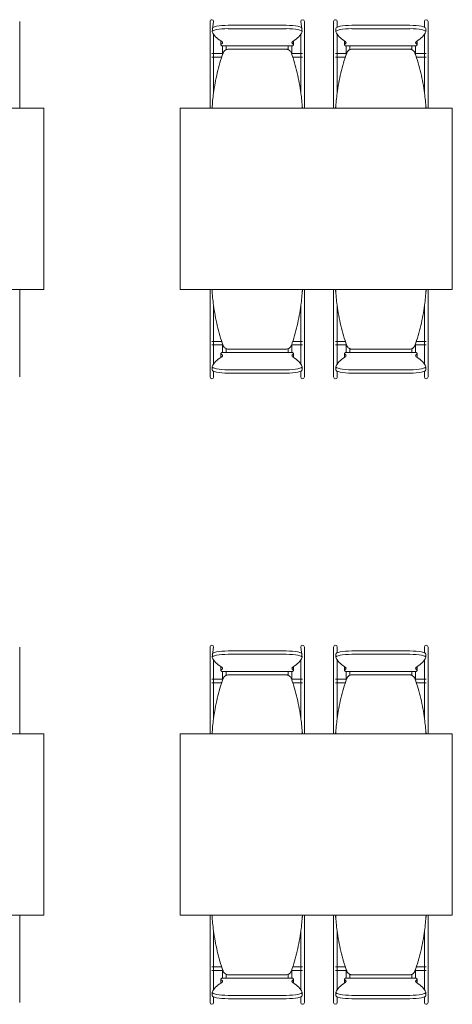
# Model space of a CAD drawing. Extents: x -1871171.1 to -1871111.3, y 2848215.5 to 2848272.6.
# Tile 104 of 121: x -1871125.6 to -1871123.7, y 2848232.3 to 2848236.6. Entities that reach past the tile are written whole.
import ezdxf

# ---------------------------------------------------------------- set-up
doc = ezdxf.new("R2010")
doc.units = 0
doc.header["$MEASUREMENT"] = 0
doc.layers.add('6075-BSE-ARQ-TERR$0$K-BSE-ARQ-MOB', color=8, linetype='CONTINUOUS', lineweight=5)
doc.layers.add('K-NV2-ARQ-TXT-GER', color=1, linetype='CONTINUOUS')

# ---------------------------------------------------------------- blocks, each defined once
blk = doc.blocks.new('6075-BSE-ARQ-TERR')
at = {"layer": '6075-BSE-ARQ-TERR$0$K-BSE-ARQ-MOB'}
for p, q in [((40.398, -35.2135), (40.398, -34.9916)), ((41.237, -34.9916), (41.237, -35.1194)), ((41.253, -34.9916), (41.2469, -35.037)), ((41.3169, -35.0089), (41.5731, -35.0089)), ((41.6431, -35.037), (41.637, -34.9916)), ((41.653, -35.2135), (41.653, -34.9916)), ((41.782, -34.9916), (41.782, -35.1194)), ((41.798, -35.0169), (41.798, -34.9916)), ((41.8619, -35.0089), (42.1181, -35.0089)), ((42.182, -34.9916), (42.182, -35.0169)), ((42.198, -35.2135), (42.198, -34.9916)), ((41.253, -35.1194), (41.253, -35.0484)), ((41.5731, -35.0237), (41.3169, -35.0237)), ((41.637, -35.0484), (41.637, -35.1194)), ((41.7919, -35.0223), (41.7919, -35.037)), ((41.798, -35.1194), (41.798, -35.0484)), ((42.1181, -35.0237), (41.8619, -35.0237)), ((42.182, -35.0484), (42.182, -35.1194)), ((42.1881, -35.037), (42.1881, -35.0223)), ((41.285, -35.0801), (41.285, -35.0949)), ((41.605, -35.0949), (41.605, -35.0801)), ((41.83, -35.0801), (41.83, -35.0949)), ((42.15, -35.0949), (42.15, -35.0801)), ((41.237, -35.12), (41.237, -35.2135)), ((41.2938, -35.1329), (41.2445, -35.1329)), ((41.253, -35.3042), (41.253, -35.1362)), ((41.2883, -35.0991), (41.6017, -35.0991)), ((41.572, -35.1144), (41.318, -35.1144)), ((41.645, -35.1329), (41.5962, -35.1329)), ((41.637, -35.12), (41.637, -35.2135)), ((41.782, -35.12), (41.782, -35.2135)), ((41.8388, -35.1329), (41.79, -35.1329)), ((41.798, -35.3042), (41.798, -35.1362)), ((41.8333, -35.0991), (42.1467, -35.0991)), ((42.117, -35.1144), (41.863, -35.1144)), ((42.1905, -35.1329), (42.1412, -35.1329)), ((42.182, -35.12), (42.182, -35.2135)), ((41.2445, -35.1489), (41.2887, -35.1489)), ((41.6013, -35.1489), (41.645, -35.1489)), ((41.79, -35.1489), (41.8337, -35.1489)), ((42.1463, -35.1489), (42.1905, -35.1489)), ((41.237, -35.2135), (41.237, -35.3182)), ((41.637, -35.2135), (41.637, -35.3042)), ((41.782, -35.2135), (41.782, -35.3182)), ((42.182, -35.2135), (42.182, -35.3042)), ((40.398, -35.3554), (40.398, -35.2444)), ((41.653, -35.3554), (41.653, -35.2444)), ((42.198, -35.3554), (42.198, -35.2444)), ((41.237, -35.3196), (41.237, -35.3554)), ((41.782, -35.3196), (41.782, -35.3554)), ((40.505, -35.3744), (39.305, -35.3744)), ((40.505, -36.1744), (40.505, -35.3744)), ((42.305, -35.3744), (41.105, -35.3744)), ((41.105, -35.3744), (41.105, -36.1744)), ((41.645, -35.3693), (41.645, -35.373)), ((41.79, -35.373), (41.79, -35.3693)), ((42.1905, -35.3684), (42.1905, -35.373)), ((42.305, -36.1744), (42.305, -35.3744)), ((39.305, -36.1744), (40.505, -36.1744)), ((41.105, -36.1744), (42.305, -36.1744)), ((41.237, -36.1744), (41.237, -36.2091)), ((41.2464, -36.1788), (41.2445, -36.1788)), ((41.645, -36.1788), (41.6436, -36.1788)), ((41.645, -36.179), (41.645, -36.1828)), ((41.782, -36.1744), (41.782, -36.2091)), ((41.7914, -36.1788), (41.79, -36.1788)), ((41.79, -36.1828), (41.79, -36.179)), ((42.1905, -36.1788), (42.1886, -36.1788)), ((42.1905, -36.179), (42.1905, -36.1836)), ((40.398, -36.3077), (40.398, -36.1966)), ((41.237, -36.2101), (41.237, -36.3077)), ((41.653, -36.3077), (41.653, -36.1966)), ((41.782, -36.2101), (41.782, -36.3077)), ((42.198, -36.3077), (42.198, -36.1966)), ((41.253, -36.3077), (41.253, -36.2478)), ((41.637, -36.2478), (41.637, -36.3077)), ((41.798, -36.3077), (41.798, -36.2478)), ((42.182, -36.2478), (42.182, -36.3077)), ((41.237, -36.3101), (41.237, -36.4159)), ((41.637, -36.3101), (41.637, -36.4159)), ((41.782, -36.3101), (41.782, -36.4159)), ((42.182, -36.3101), (42.182, -36.4159)), ((40.398, -36.5604), (40.398, -36.3386)), ((41.253, -36.5037), (41.253, -36.3386)), ((41.653, -36.5604), (41.653, -36.3386)), ((41.798, -36.5037), (41.798, -36.3386)), ((42.198, -36.5604), (42.198, -36.3386)), ((41.237, -36.4172), (41.237, -36.5604)), ((41.2887, -36.4032), (41.2445, -36.4032)), ((41.2445, -36.4192), (41.2938, -36.4192)), ((41.318, -36.4376), (41.572, -36.4376)), ((41.5962, -36.4192), (41.645, -36.4192)), ((41.645, -36.4032), (41.6013, -36.4032)), ((41.637, -36.4172), (41.637, -36.5037)), ((41.782, -36.4172), (41.782, -36.5604)), ((41.8337, -36.4032), (41.79, -36.4032)), ((41.79, -36.4192), (41.8388, -36.4192)), ((41.863, -36.4376), (42.117, -36.4376)), ((42.1412, -36.4192), (42.1905, -36.4192)), ((42.1905, -36.4032), (42.1463, -36.4032)), ((42.182, -36.4172), (42.182, -36.5037)), ((41.285, -36.4572), (41.285, -36.4719)), ((41.6017, -36.453), (41.2883, -36.453)), ((41.605, -36.4719), (41.605, -36.4572)), ((41.83, -36.4572), (41.83, -36.4719)), ((42.1467, -36.453), (41.8333, -36.453)), ((42.15, -36.4719), (42.15, -36.4572)), ((41.2469, -36.515), (41.2469, -36.5298)), ((41.3169, -36.5284), (41.5731, -36.5284)), ((41.6431, -36.5298), (41.6431, -36.515)), ((41.7919, -36.515), (41.7919, -36.5298)), ((41.8619, -36.5284), (42.1181, -36.5284)), ((42.1881, -36.5298), (42.1881, -36.515)), ((41.253, -36.5604), (41.253, -36.5351)), ((41.5731, -36.5431), (41.3169, -36.5431)), ((41.637, -36.5351), (41.637, -36.5604)), ((41.798, -36.5604), (41.798, -36.5351)), ((42.1181, -36.5431), (41.8619, -36.5431)), ((42.182, -36.5351), (42.182, -36.5604)), ((40.398, -37.9735), (40.398, -37.7516)), ((41.237, -37.7516), (41.237, -37.8794)), ((41.253, -37.7516), (41.2469, -37.797)), ((41.3169, -37.7689), (41.5731, -37.7689)), ((41.5731, -37.7837), (41.3169, -37.7837)), ((41.6431, -37.797), (41.637, -37.7516)), ((41.653, -37.9735), (41.653, -37.7516)), ((41.782, -37.7516), (41.782, -37.8794)), ((41.7919, -37.7823), (41.7919, -37.797)), ((41.798, -37.7769), (41.798, -37.7516)), ((41.8619, -37.7689), (42.1181, -37.7689)), ((42.1181, -37.7837), (41.8619, -37.7837)), ((42.182, -37.7516), (42.182, -37.7769)), ((42.1881, -37.797), (42.1881, -37.7823)), ((42.198, -37.9735), (42.198, -37.7516)), ((41.253, -37.8794), (41.253, -37.8084)), ((41.637, -37.8084), (41.637, -37.8794)), ((41.798, -37.8794), (41.798, -37.8084)), ((42.182, -37.8084), (42.182, -37.8794)), ((41.285, -37.8401), (41.285, -37.8549)), ((41.2883, -37.8591), (41.6017, -37.8591)), ((41.572, -37.8744), (41.318, -37.8744)), ((41.605, -37.8549), (41.605, -37.8401)), ((41.83, -37.8401), (41.83, -37.8549)), ((41.8333, -37.8591), (42.1467, -37.8591)), ((42.117, -37.8744), (41.863, -37.8744)), ((42.15, -37.8549), (42.15, -37.8401)), ((41.237, -37.88), (41.237, -37.9735)), ((41.2938, -37.8929), (41.2445, -37.8929)), ((41.2445, -37.9089), (41.2887, -37.9089)), ((41.253, -38.0642), (41.253, -37.8962)), ((41.645, -37.8929), (41.5962, -37.8929)), ((41.6013, -37.9089), (41.645, -37.9089)), ((41.637, -37.88), (41.637, -37.9735)), ((41.782, -37.88), (41.782, -37.9735)), ((41.8388, -37.8929), (41.79, -37.8929)), ((41.79, -37.9089), (41.8337, -37.9089)), ((41.798, -38.0642), (41.798, -37.8962)), ((42.1905, -37.8929), (42.1412, -37.8929)), ((42.1463, -37.9089), (42.1905, -37.9089)), ((42.182, -37.88), (42.182, -37.9735)), ((40.398, -38.1154), (40.398, -38.0044)), ((41.237, -37.9735), (41.237, -38.0782)), ((41.637, -37.9735), (41.637, -38.0642)), ((41.653, -38.1154), (41.653, -38.0044)), ((41.782, -37.9735), (41.782, -38.0782)), ((42.182, -37.9735), (42.182, -38.0642)), ((42.198, -38.1154), (42.198, -38.0044)), ((41.237, -38.0796), (41.237, -38.1154)), ((41.782, -38.0796), (41.782, -38.1154)), ((40.505, -38.1344), (39.305, -38.1344)), ((40.505, -38.9344), (40.505, -38.1344)), ((42.305, -38.1344), (41.105, -38.1344)), ((41.105, -38.1344), (41.105, -38.9344)), ((41.645, -38.1293), (41.645, -38.133)), ((41.79, -38.133), (41.79, -38.1293)), ((42.1905, -38.1284), (42.1905, -38.133)), ((42.305, -38.9344), (42.305, -38.1344)), ((39.305, -38.9344), (40.505, -38.9344)), ((40.398, -39.0677), (40.398, -38.9566)), ((41.105, -38.9344), (42.305, -38.9344)), ((41.237, -38.9344), (41.237, -38.9691)), ((41.2464, -38.9388), (41.2445, -38.9388)), ((41.645, -38.9388), (41.6436, -38.9388)), ((41.645, -38.939), (41.645, -38.9428)), ((41.653, -39.0677), (41.653, -38.9566)), ((41.782, -38.9344), (41.782, -38.9691)), ((41.7914, -38.9388), (41.79, -38.9388)), ((41.79, -38.9428), (41.79, -38.939)), ((42.1905, -38.9388), (42.1886, -38.9388)), ((42.1905, -38.939), (42.1905, -38.9436)), ((42.198, -39.0677), (42.198, -38.9566)), ((41.237, -38.9701), (41.237, -39.0677)), ((41.782, -38.9701), (41.782, -39.0677)), ((41.253, -39.0677), (41.253, -39.0078)), ((41.637, -39.0078), (41.637, -39.0677)), ((41.798, -39.0677), (41.798, -39.0078)), ((42.182, -39.0078), (42.182, -39.0677)), ((41.237, -39.0701), (41.237, -39.1759)), ((41.637, -39.0701), (41.637, -39.1759)), ((41.782, -39.0701), (41.782, -39.1759)), ((42.182, -39.0701), (42.182, -39.1759)), ((40.398, -39.3204), (40.398, -39.0986)), ((41.253, -39.2637), (41.253, -39.0986)), ((41.653, -39.3204), (41.653, -39.0986)), ((41.798, -39.2637), (41.798, -39.0986)), ((42.198, -39.3204), (42.198, -39.0986)), ((41.237, -39.1772), (41.237, -39.3204)), ((41.2887, -39.1632), (41.2445, -39.1632)), ((41.2445, -39.1792), (41.2938, -39.1792)), ((41.5962, -39.1792), (41.645, -39.1792)), ((41.645, -39.1632), (41.6013, -39.1632)), ((41.637, -39.1772), (41.637, -39.2637)), ((41.782, -39.1772), (41.782, -39.3204)), ((41.8337, -39.1632), (41.79, -39.1632)), ((41.79, -39.1792), (41.8388, -39.1792)), ((42.1412, -39.1792), (42.1905, -39.1792)), ((42.1905, -39.1632), (42.1463, -39.1632)), ((42.182, -39.1772), (42.182, -39.2637)), ((41.285, -39.2172), (41.285, -39.2319)), ((41.6017, -39.213), (41.2883, -39.213)), ((41.318, -39.1976), (41.572, -39.1976)), ((41.605, -39.2319), (41.605, -39.2172)), ((41.83, -39.2172), (41.83, -39.2319)), ((42.1467, -39.213), (41.8333, -39.213)), ((41.863, -39.1976), (42.117, -39.1976)), ((42.15, -39.2319), (42.15, -39.2172)), ((41.2469, -39.275), (41.2469, -39.2898)), ((41.253, -39.3204), (41.253, -39.2951)), ((41.3169, -39.2884), (41.5731, -39.2884)), ((41.5731, -39.3031), (41.3169, -39.3031)), ((41.637, -39.2951), (41.637, -39.3204)), ((41.6431, -39.2898), (41.6431, -39.275)), ((41.7919, -39.275), (41.7919, -39.2898)), ((41.798, -39.3204), (41.798, -39.2951)), ((41.8619, -39.2884), (42.1181, -39.2884)), ((42.1181, -39.3031), (41.8619, -39.3031)), ((42.182, -39.2951), (42.182, -39.3204)), ((42.1881, -39.2898), (42.1881, -39.275))]:
    blk.add_line(p, q, dxfattribs=at)
at = {"layer": '6075-BSE-ARQ-TERR$0$K-BSE-ARQ-MOB', "flags": 128}
for points in [[(41.292, -35.0913), (41.292, -35.0909), (41.292, -35.0909)], [(41.308, -35.0909), (41.308, -35.0913)], [(41.582, -35.0913), (41.582, -35.0909), (41.582, -35.0909)], [(41.598, -35.0909), (41.598, -35.0913)], [(41.837, -35.0913), (41.837, -35.0909), (41.837, -35.0909)], [(41.853, -35.0909), (41.853, -35.0913)], [(42.127, -35.0913), (42.127, -35.0909), (42.127, -35.0909)], [(42.143, -35.0909), (42.143, -35.0913)], [(40.398, -35.1362), (40.398, -35.1194)], [(41.237, -35.1194), (41.237, -35.1248), (41.237, -35.1354), (41.237, -35.1362)], [(41.253, -35.1362), (41.253, -35.1194)], [(41.292, -35.1386), (41.292, -35.0994)], [(41.308, -35.0992), (41.308, -35.1039), (41.308, -35.1157), (41.308, -35.1167)], [(41.582, -35.116), (41.582, -35.0994)], [(41.598, -35.0992), (41.598, -35.1039), (41.598, -35.135), (41.598, -35.1386)], [(41.637, -35.1194), (41.637, -35.1248), (41.637, -35.1354), (41.637, -35.1362)], [(41.653, -35.1362), (41.653, -35.1194)], [(41.782, -35.1194), (41.782, -35.1248), (41.782, -35.1354), (41.782, -35.1362)], [(41.798, -35.1362), (41.798, -35.1194)], [(41.837, -35.1386), (41.837, -35.0994)], [(41.853, -35.0992), (41.853, -35.1039), (41.853, -35.1157), (41.853, -35.1167)], [(42.127, -35.116), (42.127, -35.0994)], [(42.143, -35.0992), (42.143, -35.1039), (42.143, -35.135), (42.143, -35.1386)], [(42.182, -35.1194), (42.182, -35.1248), (42.182, -35.1354), (42.182, -35.1362)], [(42.198, -35.1362), (42.198, -35.1194)], [(40.398, -35.2444), (40.398, -35.2135)], [(41.237, -35.2135), (41.237, -35.2359), (41.237, -35.2444)], [(41.253, -35.2444), (41.253, -35.2135)], [(41.637, -35.2135), (41.637, -35.2359), (41.637, -35.2444)], [(41.653, -35.2444), (41.653, -35.2135)], [(41.782, -35.2135), (41.782, -35.2359), (41.782, -35.2444)], [(41.798, -35.2444), (41.798, -35.2135)], [(42.182, -35.2135), (42.182, -35.2359), (42.182, -35.2444)], [(42.198, -35.2444), (42.198, -35.2135)], [(40.398, -35.343), (40.398, -35.3182)], [(40.398, -35.3744), (40.398, -35.3554)], [(41.237, -35.3182), (41.237, -35.3238), (41.237, -35.3356), (41.237, -35.343)], [(41.237, -35.3554), (41.237, -35.3698), (41.237, -35.3744)], [(41.653, -35.343), (41.653, -35.3182)], [(41.653, -35.3744), (41.653, -35.3554)], [(41.782, -35.3182), (41.782, -35.3238), (41.782, -35.3356), (41.782, -35.343)], [(41.782, -35.3554), (41.782, -35.3698), (41.782, -35.3744)], [(42.198, -35.343), (42.198, -35.3182)], [(42.198, -35.3744), (42.198, -35.3554)], [(40.398, -36.1966), (40.398, -36.1744)], [(41.237, -36.1744), (41.237, -36.1966)], [(41.653, -36.1966), (41.653, -36.1744)], [(41.782, -36.1744), (41.782, -36.1966)], [(42.198, -36.1966), (42.198, -36.1744)], [(40.398, -36.2338), (40.398, -36.2091)], [(41.237, -36.2091), (41.237, -36.2145), (41.237, -36.226), (41.237, -36.2338)], [(41.653, -36.2338), (41.653, -36.2091)], [(41.782, -36.2091), (41.782, -36.2145), (41.782, -36.226), (41.782, -36.2338)], [(42.198, -36.2338), (42.198, -36.2091)], [(40.398, -36.3386), (40.398, -36.3077)], [(41.237, -36.3077), (41.237, -36.3148), (41.237, -36.3354), (41.237, -36.3386)], [(41.253, -36.3386), (41.253, -36.3077)], [(41.637, -36.3077), (41.637, -36.3148), (41.637, -36.3354), (41.637, -36.3386)], [(41.653, -36.3386), (41.653, -36.3077)], [(41.782, -36.3077), (41.782, -36.3148), (41.782, -36.3354), (41.782, -36.3386)], [(41.798, -36.3386), (41.798, -36.3077)], [(42.182, -36.3077), (42.182, -36.3148), (42.182, -36.3354), (42.182, -36.3386)], [(42.198, -36.3386), (42.198, -36.3077)], [(40.398, -36.4326), (40.398, -36.4159)], [(41.237, -36.4159), (41.237, -36.4246), (41.237, -36.4256), (41.237, -36.4326)], [(41.253, -36.4326), (41.253, -36.4159)], [(41.292, -36.4528), (41.292, -36.4134)], [(41.308, -36.4361), (41.308, -36.4438), (41.308, -36.4452), (41.308, -36.4526)], [(41.582, -36.4528), (41.582, -36.4354)], [(41.598, -36.4134), (41.598, -36.4148), (41.598, -36.4452), (41.598, -36.4526)], [(41.637, -36.4159), (41.637, -36.4246), (41.637, -36.4256), (41.637, -36.4326)], [(41.653, -36.4326), (41.653, -36.4159)], [(41.782, -36.4159), (41.782, -36.4246), (41.782, -36.4256), (41.782, -36.4326)], [(41.798, -36.4326), (41.798, -36.4159)], [(41.837, -36.4528), (41.837, -36.4134)], [(41.853, -36.4361), (41.853, -36.4438), (41.853, -36.4452), (41.853, -36.4526)], [(42.127, -36.4528), (42.127, -36.4354)], [(42.143, -36.4134), (42.143, -36.4148), (42.143, -36.4452), (42.143, -36.4526)], [(42.182, -36.4159), (42.182, -36.4246), (42.182, -36.4256), (42.182, -36.4326)], [(42.198, -36.4326), (42.198, -36.4159)], [(41.292, -36.4612), (41.292, -36.4608)], [(41.308, -36.4607), (41.308, -36.4612), (41.308, -36.4612)], [(41.582, -36.4612), (41.582, -36.4608)], [(41.598, -36.4607), (41.598, -36.4612), (41.598, -36.4612)], [(41.837, -36.4612), (41.837, -36.4608)], [(41.853, -36.4607), (41.853, -36.4612), (41.853, -36.4612)], [(42.127, -36.4612), (42.127, -36.4608)], [(42.143, -36.4607), (42.143, -36.4612), (42.143, -36.4612)], [(41.292, -37.8513), (41.292, -37.8509), (41.292, -37.8509)], [(41.292, -37.8986), (41.292, -37.8594)], [(41.308, -37.8509), (41.308, -37.8513)], [(41.308, -37.8592), (41.308, -37.8639), (41.308, -37.8757), (41.308, -37.8767)], [(41.582, -37.8513), (41.582, -37.8509), (41.582, -37.8509)], [(41.582, -37.876), (41.582, -37.8594)], [(41.598, -37.8509), (41.598, -37.8513)], [(41.598, -37.8592), (41.598, -37.8639), (41.598, -37.895), (41.598, -37.8986)], [(41.837, -37.8513), (41.837, -37.8509), (41.837, -37.8509)], [(41.837, -37.8986), (41.837, -37.8594)], [(41.853, -37.8509), (41.853, -37.8513)], [(41.853, -37.8592), (41.853, -37.8639), (41.853, -37.8757), (41.853, -37.8767)], [(42.127, -37.8513), (42.127, -37.8509), (42.127, -37.8509)], [(42.127, -37.876), (42.127, -37.8594)], [(42.143, -37.8509), (42.143, -37.8513)], [(42.143, -37.8592), (42.143, -37.8639), (42.143, -37.895), (42.143, -37.8986)], [(40.398, -37.8962), (40.398, -37.8794)], [(41.237, -37.8794), (41.237, -37.8848), (41.237, -37.8954), (41.237, -37.8962)], [(41.253, -37.8962), (41.253, -37.8794)], [(41.637, -37.8794), (41.637, -37.8848), (41.637, -37.8954), (41.637, -37.8962)], [(41.653, -37.8962), (41.653, -37.8794)], [(41.782, -37.8794), (41.782, -37.8848), (41.782, -37.8954), (41.782, -37.8962)], [(41.798, -37.8962), (41.798, -37.8794)], [(42.182, -37.8794), (42.182, -37.8848), (42.182, -37.8954), (42.182, -37.8962)], [(42.198, -37.8962), (42.198, -37.8794)], [(40.398, -38.0044), (40.398, -37.9735)], [(41.237, -37.9735), (41.237, -37.9959), (41.237, -38.0044)], [(41.253, -38.0044), (41.253, -37.9735)], [(41.637, -37.9735), (41.637, -37.9959), (41.637, -38.0044)], [(41.653, -38.0044), (41.653, -37.9735)], [(41.782, -37.9735), (41.782, -37.9959), (41.782, -38.0044)], [(41.798, -38.0044), (41.798, -37.9735)], [(42.182, -37.9735), (42.182, -37.9959), (42.182, -38.0044)], [(42.198, -38.0044), (42.198, -37.9735)], [(40.398, -38.103), (40.398, -38.0782)], [(41.237, -38.0782), (41.237, -38.0838), (41.237, -38.0956), (41.237, -38.103)], [(41.653, -38.103), (41.653, -38.0782)], [(41.782, -38.0782), (41.782, -38.0838), (41.782, -38.0956), (41.782, -38.103)], [(42.198, -38.103), (42.198, -38.0782)], [(40.398, -38.1344), (40.398, -38.1154)], [(41.237, -38.1154), (41.237, -38.1298), (41.237, -38.1344)], [(41.653, -38.1344), (41.653, -38.1154)], [(41.782, -38.1154), (41.782, -38.1298), (41.782, -38.1344)], [(42.198, -38.1344), (42.198, -38.1154)], [(40.398, -38.9566), (40.398, -38.9344)], [(41.237, -38.9344), (41.237, -38.9566)], [(41.653, -38.9566), (41.653, -38.9344)], [(41.782, -38.9344), (41.782, -38.9566)], [(42.198, -38.9566), (42.198, -38.9344)], [(40.398, -38.9938), (40.398, -38.9691)], [(41.237, -38.9691), (41.237, -38.9745), (41.237, -38.986), (41.237, -38.9938)], [(41.653, -38.9938), (41.653, -38.9691)], [(41.782, -38.9691), (41.782, -38.9745), (41.782, -38.986), (41.782, -38.9938)], [(42.198, -38.9938), (42.198, -38.9691)], [(40.398, -39.0986), (40.398, -39.0677)], [(41.237, -39.0677), (41.237, -39.0748), (41.237, -39.0954), (41.237, -39.0986)], [(41.253, -39.0986), (41.253, -39.0677)], [(41.637, -39.0677), (41.637, -39.0748), (41.637, -39.0954), (41.637, -39.0986)], [(41.653, -39.0986), (41.653, -39.0677)], [(41.782, -39.0677), (41.782, -39.0748), (41.782, -39.0954), (41.782, -39.0986)], [(41.798, -39.0986), (41.798, -39.0677)], [(42.182, -39.0677), (42.182, -39.0748), (42.182, -39.0954), (42.182, -39.0986)], [(42.198, -39.0986), (42.198, -39.0677)], [(40.398, -39.1926), (40.398, -39.1759)], [(41.237, -39.1759), (41.237, -39.1846), (41.237, -39.1856), (41.237, -39.1926)], [(41.253, -39.1926), (41.253, -39.1759)], [(41.292, -39.2128), (41.292, -39.1734)], [(41.598, -39.1734), (41.598, -39.1748), (41.598, -39.2052), (41.598, -39.2126)], [(41.637, -39.1759), (41.637, -39.1846), (41.637, -39.1856), (41.637, -39.1926)], [(41.653, -39.1926), (41.653, -39.1759)], [(41.782, -39.1759), (41.782, -39.1846), (41.782, -39.1856), (41.782, -39.1926)], [(41.798, -39.1926), (41.798, -39.1759)], [(41.837, -39.2128), (41.837, -39.1734)], [(42.143, -39.1734), (42.143, -39.1748), (42.143, -39.2052), (42.143, -39.2126)], [(42.182, -39.1759), (42.182, -39.1846), (42.182, -39.1856), (42.182, -39.1926)], [(42.198, -39.1926), (42.198, -39.1759)], [(41.292, -39.2212), (41.292, -39.2208)], [(41.308, -39.1961), (41.308, -39.2038), (41.308, -39.2052), (41.308, -39.2126)], [(41.308, -39.2207), (41.308, -39.2212), (41.308, -39.2212)], [(41.582, -39.2128), (41.582, -39.1954)], [(41.582, -39.2212), (41.582, -39.2208)], [(41.598, -39.2207), (41.598, -39.2212), (41.598, -39.2212)], [(41.837, -39.2212), (41.837, -39.2208)], [(41.853, -39.1961), (41.853, -39.2038), (41.853, -39.2052), (41.853, -39.2126)], [(41.853, -39.2207), (41.853, -39.2212), (41.853, -39.2212)], [(42.127, -39.2128), (42.127, -39.1954)], [(42.127, -39.2212), (42.127, -39.2208)], [(42.143, -39.2207), (42.143, -39.2212), (42.143, -39.2212)]]:
    blk.add_lwpolyline(points, dxfattribs=at)
at = {"layer": '6075-BSE-ARQ-TERR$0$K-BSE-ARQ-MOB'}
for centre, major_axis, ratio, start_param, end_param in [((41.245, -34.9916), (0.008, 0), 0.93358, 1.570796, 3.141593), ((41.245, -34.9916), (0.008, 0), 0.93358, 0, 1.570796), ((41.3169, -35.0223), (-0.07, 0), 0.190809, -1.570796, 0.06917), ((41.5731, -35.0223), (0.07, 0), 0.190809, -0.06917, 1.570796), ((41.645, -34.9916), (-0.008, 0), 0.93358, -1.570796, 0), ((41.645, -34.9916), (-0.008, 0), 0.93358, 3.141593, 4.712389), ((41.79, -34.9916), (0.008, 0), 0.93358, 1.570796, 3.141593), ((41.79, -34.9916), (0.008, 0), 0.93358, 0, 1.570796), ((41.8619, -35.0223), (-0.07, 0), 0.190809, -1.570796, 0.06917), ((42.1181, -35.0223), (-0.07, 0), 0.190809, 3.072423, 4.712389), ((42.19, -34.9916), (-0.008, 0), 0.93358, -1.570796, 0), ((42.19, -34.9916), (-0.008, 0), 0.93358, 3.141593, 4.712389), ((41.3169, -35.037), (-0.07, 0), 0.190809, 4.712389, 6.352355), ((42.2256, -35.025), (0.9808, 0), 0.190809, 3.210763, 3.440721), ((41.5731, -35.037), (0.07, 0), 0.190809, -0.06917, 1.570796), ((40.6644, -35.025), (-0.9808, 0), 0.190809, 2.842464, 3.072423), ((41.8619, -35.037), (-0.07, 0), 0.190809, -1.570796, 0.06917), ((42.7706, -35.025), (-0.9808, 0), 0.190809, 0.06917, 0.299129), ((42.1181, -35.037), (-0.07, 0), 0.190809, 3.072423, 4.712389), ((41.2094, -35.025), (-0.9808, 0), 0.190809, 2.842464, 3.072423), ((41.3599, -35.0949), (0.0749, 0), 0.190809, 2.842464, 3.440721), ((41.3599, -35.0801), (-0.0749, 0), 0.190809, -0.09971, 0.09971), ((41.1991, -35.0854), (0.0933, 0), 0.190809, -0.299129, 0.299129), ((41.6909, -35.0854), (0.0933, 0), 0.190809, 2.842464, 3.440721), ((41.5301, -35.0949), (-0.0749, 0), 0.190809, 2.842464, 3.440721), ((41.5301, -35.0801), (-0.0749, 0), 0.190809, 3.041883, 3.241302), ((41.9049, -35.0949), (0.0749, 0), 0.190809, 2.842464, 3.440721), ((41.9049, -35.0801), (-0.0749, 0), 0.190809, -0.09971, 0.09971), ((41.7441, -35.0854), (-0.0933, 0), 0.190809, 2.842464, 3.440721), ((42.2359, -35.0854), (-0.0933, 0), 0.190809, -0.299129, 0.299129), ((42.0751, -35.0949), (-0.0749, 0), 0.190809, 2.842464, 3.440721), ((42.0751, -35.0801), (-0.0749, 0), 0.190809, 3.041883, 3.241302), ((42.2256, -36.527), (-0.9808, 0), 0.190809, -0.299129, -0.06917), ((41.3599, -36.4572), (-0.0749, 0), 0.190809, -0.299129, 0.299129), ((41.3599, -36.4719), (-0.0749, 0), 0.190809, -0.09971, 0.09971), ((41.1991, -36.4666), (0.0933, 0), 0.190809, -0.299129, 0.299129), ((41.6909, -36.4666), (0.0933, 0), 0.190809, 2.842464, 3.440721), ((41.5301, -36.4572), (0.0749, 0), 0.190809, -0.299129, 0.299129), ((40.6644, -36.527), (0.9808, 0), 0.190809, 0.06917, 0.299129), ((41.5301, -36.4719), (-0.0749, 0), 0.190809, 3.041883, 3.241302), ((42.7706, -36.527), (-0.9808, 0), 0.190809, -0.299129, -0.06917), ((41.9049, -36.4572), (-0.0749, 0), 0.190809, -0.299129, 0.299129), ((41.9049, -36.4719), (-0.0749, 0), 0.190809, -0.09971, 0.09971), ((41.7441, -36.4666), (0.0933, 0), 0.190809, -0.299129, 0.299129), ((42.2359, -36.4666), (-0.0933, 0), 0.190809, -0.299129, 0.299129), ((42.0751, -36.4572), (-0.0749, 0), 0.190809, 2.842464, 3.440721), ((41.2094, -36.527), (0.9808, 0), 0.190809, 0.06917, 0.299129), ((42.0751, -36.4719), (-0.0749, 0), 0.190809, 3.041883, 3.241302), ((41.3169, -36.515), (-0.07, 0), 0.190809, -0.06917, 1.570796), ((41.3169, -36.5298), (-0.07, 0), 0.190809, -0.06917, 1.570796), ((41.5731, -36.515), (-0.07, 0), 0.190809, 1.570796, 3.210763), ((41.5731, -36.5298), (-0.07, 0), 0.190809, 1.570796, 3.210763), ((41.8619, -36.515), (-0.07, 0), 0.190809, -0.06917, 1.570796), ((41.8619, -36.5298), (-0.07, 0), 0.190809, -0.06917, 1.570796), ((42.1181, -36.515), (-0.07, 0), 0.190809, 1.570796, 3.210763), ((42.1181, -36.5298), (-0.07, 0), 0.190809, 1.570796, 3.210763), ((41.245, -36.5604), (-0.008, 0), 0.93358, 0, 1.570796), ((41.245, -36.5604), (-0.008, 0), 0.93358, 1.570796, 3.141593), ((41.645, -36.5604), (-0.008, 0), 0.93358, 0, 1.570796), ((41.645, -36.5604), (0.008, 0), 0.93358, 4.712389, 6.283185), ((41.79, -36.5604), (-0.008, 0), 0.93358, 0, 1.570796), ((41.79, -36.5604), (-0.008, 0), 0.93358, 1.570796, 3.141593), ((42.19, -36.5604), (-0.008, 0), 0.93358, 0, 1.570796), ((42.19, -36.5604), (0.008, 0), 0.93358, 4.712389, 6.283185), ((41.245, -37.7516), (0.008, 0), 0.93358, 1.570796, 3.141593), ((41.245, -37.7516), (-0.008, 0), 0.93358, 3.141593, 4.712389), ((41.645, -37.7516), (-0.008, 0), 0.93358, -1.570796, 0), ((41.645, -37.7516), (-0.008, 0), 0.93358, 3.141593, 4.712389), ((41.79, -37.7516), (0.008, 0), 0.93358, 1.570796, 3.141593), ((41.79, -37.7516), (-0.008, 0), 0.93358, 3.141593, 4.712389), ((42.19, -37.7516), (-0.008, 0), 0.93358, -1.570796, 0), ((42.19, -37.7516), (-0.008, 0), 0.93358, 3.141593, 4.712389), ((41.3169, -37.7823), (-0.07, 0), 0.190809, -1.570796, 0.06917), ((41.3169, -37.797), (-0.07, 0), 0.190809, 4.712389, 6.352355), ((41.5731, -37.7823), (0.07, 0), 0.190809, -0.06917, 1.570796), ((41.5731, -37.797), (0.07, 0), 0.190809, -0.06917, 1.570796), ((41.8619, -37.7823), (-0.07, 0), 0.190809, -1.570796, 0.06917), ((41.8619, -37.797), (-0.07, 0), 0.190809, -1.570796, 0.06917), ((42.1181, -37.7823), (-0.07, 0), 0.190809, 3.072423, 4.712389), ((42.1181, -37.797), (-0.07, 0), 0.190809, 3.072423, 4.712389), ((42.2256, -37.785), (0.9808, 0), 0.190809, 3.210763, 3.440721), ((40.6644, -37.785), (-0.9808, 0), 0.190809, 2.842464, 3.072423), ((42.7706, -37.785), (-0.9808, 0), 0.190809, 0.06917, 0.299129), ((41.2094, -37.785), (-0.9808, 0), 0.190809, 2.842464, 3.072423), ((41.3599, -37.8549), (0.0749, 0), 0.190809, 2.842464, 3.440721), ((41.3599, -37.8401), (-0.0749, 0), 0.190809, -0.09971, 0.09971), ((41.1991, -37.8454), (0.0933, 0), 0.190809, -0.299129, 0.299129), ((41.6909, -37.8454), (0.0933, 0), 0.190809, 2.842464, 3.440721), ((41.5301, -37.8549), (-0.0749, 0), 0.190809, 2.842464, 3.440721), ((41.5301, -37.8401), (-0.0749, 0), 0.190809, 3.041883, 3.241302), ((41.9049, -37.8549), (0.0749, 0), 0.190809, 2.842464, 3.440721), ((41.9049, -37.8401), (-0.0749, 0), 0.190809, -0.09971, 0.09971), ((41.7441, -37.8454), (-0.0933, 0), 0.190809, 2.842464, 3.440721), ((42.2359, -37.8454), (-0.0933, 0), 0.190809, -0.299129, 0.299129), ((42.0751, -37.8549), (-0.0749, 0), 0.190809, 2.842464, 3.440721), ((42.0751, -37.8401), (-0.0749, 0), 0.190809, 3.041883, 3.241302), ((41.3599, -39.2172), (-0.0749, 0), 0.190809, -0.299129, 0.299129), ((41.1991, -39.2266), (0.0933, 0), 0.190809, -0.299129, 0.299129), ((41.6909, -39.2266), (0.0933, 0), 0.190809, 2.842464, 3.440721), ((41.5301, -39.2172), (0.0749, 0), 0.190809, -0.299129, 0.299129), ((41.9049, -39.2172), (0.0749, 0), 0.190809, 2.842464, 3.440721), ((41.7441, -39.2266), (-0.0933, 0), 0.190809, 2.842464, 3.440721), ((42.2359, -39.2266), (-0.0933, 0), 0.190809, -0.299129, 0.299129), ((42.0751, -39.2172), (0.0749, 0), 0.190809, -0.299129, 0.299129), ((42.2256, -39.287), (0.9808, 0), 0.190809, 2.842464, 3.072423), ((41.3599, -39.2319), (-0.0749, 0), 0.190809, -0.09971, 0.09971), ((40.6644, -39.287), (0.9808, 0), 0.190809, 0.06917, 0.299129), ((41.5301, -39.2319), (-0.0749, 0), 0.190809, 3.041883, 3.241302), ((42.7706, -39.287), (0.9808, 0), 0.190809, 2.842464, 3.072423), ((41.9049, -39.2319), (0.0749, 0), 0.190809, 3.041883, 3.241302), ((41.2094, -39.287), (0.9808, 0), 0.190809, 0.06917, 0.299129), ((42.0751, -39.2319), (0.0749, 0), 0.190809, -0.09971, 0.09971), ((41.3169, -39.275), (-0.07, 0), 0.190809, -0.06917, 1.570796), ((41.3169, -39.2898), (-0.07, 0), 0.190809, -0.06917, 1.570796), ((41.5731, -39.275), (-0.07, 0), 0.190809, 1.570796, 3.210763), ((41.5731, -39.2898), (-0.07, 0), 0.190809, 1.570796, 3.210763), ((41.8619, -39.275), (-0.07, 0), 0.190809, -0.06917, 1.570796), ((41.8619, -39.2898), (-0.07, 0), 0.190809, -0.06917, 1.570796), ((42.1181, -39.275), (-0.07, 0), 0.190809, 1.570796, 3.210763), ((42.1181, -39.2898), (0.07, 0), 0.190809, 4.712389, 6.352355), ((41.245, -39.3204), (-0.008, 0), 0.93358, 0, 1.570796), ((41.245, -39.3204), (0.008, 0), 0.93358, 4.712389, 6.283185), ((41.645, -39.3204), (0.008, 0), 0.93358, 3.141593, 4.712389), ((41.645, -39.3204), (-0.008, 0), 0.93358, 1.570796, 3.141593), ((41.79, -39.3204), (-0.008, 0), 0.93358, 0, 1.570796), ((41.79, -39.3204), (0.008, 0), 0.93358, 4.712389, 6.283185), ((42.19, -39.3204), (0.008, 0), 0.93358, 3.141593, 4.712389), ((42.19, -39.3204), (-0.008, 0), 0.93358, 1.570796, 3.141593)]:
    blk.add_ellipse(centre, major_axis=major_axis, ratio=ratio, start_param=start_param, end_param=end_param, dxfattribs=at)
for points, knots in [([(41.2944, -35.1312), (41.2844, -35.1599), (41.2674, -35.2182), (41.2523, -35.2999), (41.2474, -35.3523), (41.2461, -35.3744)], [0, 0, 0, 0, 0.3333333, 0.6666667, 0.9087018, 0.9087018, 0.9087018, 0.9087018]), ([(41.318, -35.1144), (41.3159, -35.1144), (41.3118, -35.1149), (41.305, -35.1176), (41.2997, -35.1219), (41.2962, -35.1269), (41.2949, -35.1297), (41.2944, -35.1312)], [0, 0, 0, 0, 0.2, 0.4, 0.7, 0.85, 1, 1, 1, 1]), ([(41.5956, -35.1312), (41.5949, -35.1292), (41.5931, -35.1256), (41.5884, -35.12), (41.5826, -35.1164), (41.5767, -35.1147), (41.5736, -35.1144), (41.572, -35.1144)], [0, 0, 0, 0, 0.2, 0.4, 0.7, 0.85, 1, 1, 1, 1]), ([(41.6439, -35.3744), (41.6426, -35.3523), (41.6377, -35.2999), (41.6226, -35.2182), (41.6056, -35.1599), (41.5956, -35.1312)], [0.0912982, 0.0912982, 0.0912982, 0.0912982, 0.3333333, 0.6666667, 1, 1, 1, 1]), ([(41.8394, -35.1312), (41.8294, -35.1599), (41.8124, -35.2182), (41.7973, -35.2999), (41.7924, -35.3523), (41.7911, -35.3744)], [0, 0, 0, 0, 0.3333333, 0.6666667, 0.9087018, 0.9087018, 0.9087018, 0.9087018]), ([(41.863, -35.1144), (41.8609, -35.1144), (41.8568, -35.1149), (41.85, -35.1176), (41.8447, -35.1219), (41.8412, -35.1269), (41.8399, -35.1297), (41.8394, -35.1312)], [0, 0, 0, 0, 0.2, 0.4, 0.7, 0.85, 1, 1, 1, 1]), ([(42.1406, -35.1312), (42.1399, -35.1292), (42.1381, -35.1256), (42.1334, -35.12), (42.1276, -35.1164), (42.1217, -35.1147), (42.1186, -35.1144), (42.117, -35.1144)], [0, 0, 0, 0, 0.2, 0.4, 0.7, 0.85, 1, 1, 1, 1]), ([(42.1889, -35.3744), (42.1876, -35.3523), (42.1827, -35.2999), (42.1676, -35.2182), (42.1506, -35.1599), (42.1406, -35.1312)], [0.0912982, 0.0912982, 0.0912982, 0.0912982, 0.3333333, 0.6666667, 1, 1, 1, 1]), ([(41.2459, -36.1744), (41.2472, -36.1976), (41.2521, -36.2511), (41.2674, -36.3338), (41.2844, -36.3922), (41.2944, -36.4208)], [0.0794766, 0.0794766, 0.0794766, 0.0794766, 0.3333333, 0.6666667, 1, 1, 1, 1]), ([(41.5956, -36.4208), (41.6056, -36.3922), (41.6226, -36.3338), (41.6379, -36.2511), (41.6428, -36.1976), (41.6441, -36.1744)], [0, 0, 0, 0, 0.3333333, 0.6666667, 0.9205234, 0.9205234, 0.9205234, 0.9205234]), ([(41.7909, -36.1744), (41.7922, -36.1976), (41.7971, -36.2511), (41.8124, -36.3338), (41.8294, -36.3922), (41.8394, -36.4208)], [0.0794766, 0.0794766, 0.0794766, 0.0794766, 0.3333333, 0.6666667, 1, 1, 1, 1]), ([(42.1406, -36.4208), (42.1506, -36.3922), (42.1676, -36.3338), (42.1829, -36.2511), (42.1878, -36.1976), (42.1891, -36.1744)], [0, 0, 0, 0, 0.3333333, 0.6666667, 0.9205234, 0.9205234, 0.9205234, 0.9205234]), ([(41.2944, -36.4208), (41.2951, -36.4228), (41.2969, -36.4265), (41.3016, -36.432), (41.3074, -36.4356), (41.3133, -36.4374), (41.3164, -36.4376), (41.318, -36.4376)], [0, 0, 0, 0, 0.2, 0.4, 0.7, 0.85, 1, 1, 1, 1]), ([(41.572, -36.4376), (41.5741, -36.4376), (41.5782, -36.4371), (41.585, -36.4345), (41.5903, -36.4302), (41.5938, -36.4251), (41.5951, -36.4223), (41.5956, -36.4208)], [0, 0, 0, 0, 0.2, 0.4, 0.7, 0.85, 1, 1, 1, 1]), ([(41.8394, -36.4208), (41.8401, -36.4228), (41.8419, -36.4265), (41.8466, -36.432), (41.8524, -36.4356), (41.8583, -36.4374), (41.8614, -36.4376), (41.863, -36.4376)], [0, 0, 0, 0, 0.2, 0.4, 0.7, 0.85, 1, 1, 1, 1]), ([(42.117, -36.4376), (42.1191, -36.4376), (42.1232, -36.4371), (42.13, -36.4345), (42.1353, -36.4302), (42.1388, -36.4251), (42.1401, -36.4223), (42.1406, -36.4208)], [0, 0, 0, 0, 0.2, 0.4, 0.7, 0.85, 1, 1, 1, 1]), ([(41.318, -37.8744), (41.3159, -37.8744), (41.3118, -37.8749), (41.305, -37.8776), (41.2997, -37.8819), (41.2962, -37.8869), (41.2949, -37.8897), (41.2944, -37.8912)], [0, 0, 0, 0, 0.2, 0.4, 0.7, 0.85, 1, 1, 1, 1]), ([(41.5956, -37.8912), (41.5949, -37.8892), (41.5931, -37.8856), (41.5884, -37.88), (41.5826, -37.8764), (41.5767, -37.8747), (41.5736, -37.8744), (41.572, -37.8744)], [0, 0, 0, 0, 0.2, 0.4, 0.7, 0.85, 1, 1, 1, 1]), ([(41.863, -37.8744), (41.8609, -37.8744), (41.8568, -37.8749), (41.85, -37.8776), (41.8447, -37.8819), (41.8412, -37.8869), (41.8399, -37.8897), (41.8394, -37.8912)], [0, 0, 0, 0, 0.2, 0.4, 0.7, 0.85, 1, 1, 1, 1]), ([(42.1406, -37.8912), (42.1399, -37.8892), (42.1381, -37.8856), (42.1334, -37.88), (42.1276, -37.8764), (42.1217, -37.8747), (42.1186, -37.8744), (42.117, -37.8744)], [0, 0, 0, 0, 0.2, 0.4, 0.7, 0.85, 1, 1, 1, 1]), ([(41.2944, -37.8912), (41.2844, -37.9199), (41.2674, -37.9782), (41.2523, -38.0599), (41.2474, -38.1123), (41.2461, -38.1344)], [0, 0, 0, 0, 0.3333333, 0.6666667, 0.9087018, 0.9087018, 0.9087018, 0.9087018]), ([(41.6439, -38.1344), (41.6426, -38.1123), (41.6377, -38.0599), (41.6226, -37.9782), (41.6056, -37.9199), (41.5956, -37.8912)], [0.0912982, 0.0912982, 0.0912982, 0.0912982, 0.3333333, 0.6666667, 1, 1, 1, 1]), ([(41.8394, -37.8912), (41.8294, -37.9199), (41.8124, -37.9782), (41.7973, -38.0599), (41.7924, -38.1123), (41.7911, -38.1344)], [0, 0, 0, 0, 0.3333333, 0.6666667, 0.9087018, 0.9087018, 0.9087018, 0.9087018]), ([(42.1889, -38.1344), (42.1876, -38.1123), (42.1827, -38.0599), (42.1676, -37.9782), (42.1506, -37.9199), (42.1406, -37.8912)], [0.0912982, 0.0912982, 0.0912982, 0.0912982, 0.3333333, 0.6666667, 1, 1, 1, 1]), ([(41.2459, -38.9344), (41.2472, -38.9576), (41.2521, -39.0111), (41.2674, -39.0938), (41.2844, -39.1522), (41.2944, -39.1808)], [0.0794766, 0.0794766, 0.0794766, 0.0794766, 0.3333333, 0.6666667, 1, 1, 1, 1]), ([(41.5956, -39.1808), (41.6056, -39.1522), (41.6226, -39.0938), (41.6379, -39.0111), (41.6428, -38.9576), (41.6441, -38.9344)], [0, 0, 0, 0, 0.3333333, 0.6666667, 0.9205234, 0.9205234, 0.9205234, 0.9205234]), ([(41.7909, -38.9344), (41.7922, -38.9576), (41.7971, -39.0111), (41.8124, -39.0938), (41.8294, -39.1522), (41.8394, -39.1808)], [0.0794766, 0.0794766, 0.0794766, 0.0794766, 0.3333333, 0.6666667, 1, 1, 1, 1]), ([(42.1406, -39.1808), (42.1506, -39.1522), (42.1676, -39.0938), (42.1829, -39.0111), (42.1878, -38.9576), (42.1891, -38.9344)], [0, 0, 0, 0, 0.3333333, 0.6666667, 0.9205234, 0.9205234, 0.9205234, 0.9205234]), ([(41.2944, -39.1808), (41.2951, -39.1828), (41.2969, -39.1865), (41.3016, -39.192), (41.3074, -39.1956), (41.3133, -39.1974), (41.3164, -39.1976), (41.318, -39.1976)], [0, 0, 0, 0, 0.2, 0.4, 0.7, 0.85, 1, 1, 1, 1]), ([(41.572, -39.1976), (41.5741, -39.1976), (41.5782, -39.1971), (41.585, -39.1945), (41.5903, -39.1902), (41.5938, -39.1851), (41.5951, -39.1823), (41.5956, -39.1808)], [0, 0, 0, 0, 0.2, 0.4, 0.7, 0.85, 1, 1, 1, 1]), ([(41.8394, -39.1808), (41.8401, -39.1828), (41.8419, -39.1865), (41.8466, -39.192), (41.8524, -39.1956), (41.8583, -39.1974), (41.8614, -39.1976), (41.863, -39.1976)], [0, 0, 0, 0, 0.2, 0.4, 0.7, 0.85, 1, 1, 1, 1]), ([(42.117, -39.1976), (42.1191, -39.1976), (42.1232, -39.1971), (42.13, -39.1945), (42.1353, -39.1902), (42.1388, -39.1851), (42.1401, -39.1823), (42.1406, -39.1808)], [0, 0, 0, 0, 0.2, 0.4, 0.7, 0.85, 1, 1, 1, 1])]:
    blk.add_open_spline(points, degree=3, knots=knots, dxfattribs=at)

msp = doc.modelspace()

# ---------------------------------------------------------------- block references
at = {"layer": 'K-NV2-ARQ-TXT-GER', "color": 31, "lineweight": -3, "true_color": 0xffbf80}
msp.add_blockref('6075-BSE-ARQ-TERR', (-1871166.006, 2848271.5826), dxfattribs=at)

doc.saveas('drawing.dxf')
